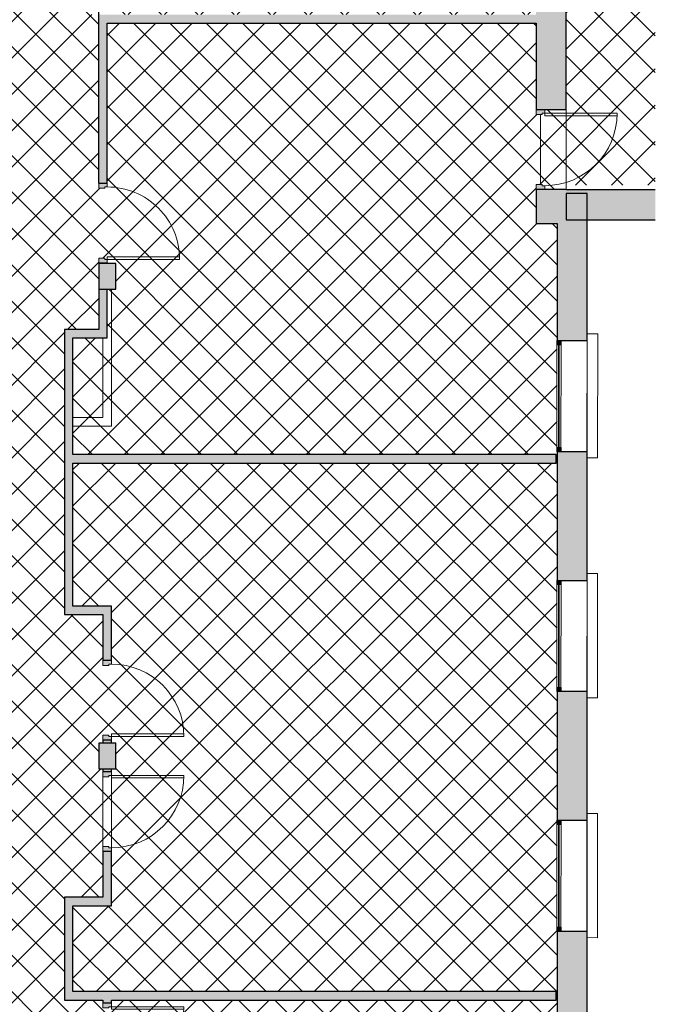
# Model space of a CAD drawing. Header units: metres. Extents: x 83 to 163, y -7 to 156.
# Tile 70 of 76: x 143.53 to 150.95, y 117.2 to 128.7. Entities that reach past the tile are written whole.
import ezdxf

# ---------------------------------------------------------------- set-up
doc = ezdxf.new("R2010")
doc.units = ezdxf.units.M
for name, color, linetype, lineweight in [('A-DETL-GENF', 7, 'Continuous', 5), ('A-DOOR', 7, 'Continuous', 5), ('A-GENM', 7, 'Continuous', 5), ('A-GLAZ-CURT', 7, 'Continuous', 5), ('A-GLAZ-CWMG', 7, 'Continuous', 5), ('A-WALL', 7, 'Continuous', 5), ('S-COLS', 7, 'Continuous', 5)]:
    doc.layers.add(name, color=color, linetype=linetype, lineweight=lineweight)
doc.layers.add('A-WALL-PATT', color=7, linetype='Continuous', lineweight=5, true_color=0x2a2a2a)

# ---------------------------------------------------------------- blocks, each defined once
blk = doc.blocks.new('ART-Béton-Poteau rectangulaire - 20X30-3230074-DCE-RdC Proj 100')
at = {"layer": 'S-COLS', "true_color": 0x2a2a2a}
blk.add_hatch(color=250, dxfattribs=at).paths.add_polyline_path([(0.1, -0.15), (0.1, 0.15), (-0.1, 0.15), (-0.1, -0.15)])
at = {"layer": 'S-COLS', "lineweight": 25}
for p, q in [((0.1, 0.15), (-0.1, 0.15)), ((-0.1, 0.15), (-0.1, -0.15)), ((0.1, -0.15), (0.1, 0.15)), ((-0.1, -0.15), (0.1, -0.15))]:
    blk.add_line(p, q, dxfattribs=at)
blk = doc.blocks.new('OMD_Porte 1V tunnel - 80x204-V7-DCE-RdC Proj 100')
at = {"layer": 'A-DOOR', "true_color": 0x2a2a2a}
h = blk.add_hatch(color=250, dxfattribs=at)
h.paths.add_polyline_path([(-0.5175, 0.05), (-0.5175, -0.05), (-0.4725, -0.05), (-0.4725, -0.02), (-0.4575, -0.02), (-0.4575, 0.05), (-0.4725, 0.05)])
h.paths.add_polyline_path([(0.3575, 0.05), (0.3575, -0.02), (0.3725, -0.02), (0.3725, -0.05), (0.4175, -0.05), (0.4175, 0.05), (0.3725, 0.05)])
at = {"layer": 'A-DOOR'}
for p, q in [((-0.4575, 0.05), (-0.5175, 0.05)), ((-0.4575, -0.02), (-0.4575, 0.05)), ((0.4175, 0.05), (0.3575, 0.05)), ((0.3575, 0.05), (0.3575, -0.02)), ((-0.5175, -0.05), (-0.4725, -0.05)), ((-0.4725, -0.05), (-0.4725, -0.02)), ((-0.4725, -0.02), (-0.4575, -0.02)), ((-0.4425, -0.05), (-0.4725, -0.05)), ((-0.4725, -0.05), (-0.4725, -0.895)), ((-0.4725, -0.05), (-0.4425, -0.05)), ((-0.4425, -0.895), (-0.4425, -0.05)), ((0.3575, -0.02), (0.3725, -0.02)), ((0.3725, -0.02), (0.3725, -0.05)), ((0.3725, -0.05), (0.4175, -0.05)), ((-0.4425, -0.895), (-0.4725, -0.895))]:
    blk.add_line(p, q, dxfattribs=at)
blk.add_arc((-0.4725, -0.05), 0.845, 270, 360, dxfattribs=at)
blk = doc.blocks.new('OMD_Porte 1V tunnel - 80x204-5423504-DCE-RdC Proj 100')
at = {"layer": 'A-DOOR', "true_color": 0x2a2a2a}
h = blk.add_hatch(color=250, dxfattribs=at)
h.paths.add_polyline_path([(0.372, 0.05), (0.372, 0.02), (0.357, 0.02), (0.357, -0.05), (0.417, -0.05), (0.417, 0.05)])
h.paths.add_polyline_path([(-0.473, 0.05), (-0.518, 0.05), (-0.518, -0.05), (-0.458, -0.05), (-0.458, 0.02), (-0.473, 0.02)])
at = {"layer": 'A-DOOR'}
for p, q in [((-0.473, 0.05), (-0.473, 0.895)), ((-0.443, 0.895), (-0.473, 0.895)), ((-0.443, 0.895), (-0.443, 0.05)), ((-0.518, 0.05), (-0.473, 0.05)), ((-0.443, 0.05), (-0.473, 0.05)), ((-0.473, 0.05), (-0.443, 0.05)), ((-0.473, 0.05), (-0.473, 0.02)), ((-0.473, 0.02), (-0.458, 0.02)), ((-0.458, 0.02), (-0.458, -0.05)), ((0.357, 0.02), (0.372, 0.02)), ((0.357, -0.05), (0.357, 0.02)), ((0.372, 0.02), (0.372, 0.05)), ((0.372, 0.05), (0.417, 0.05)), ((-0.458, -0.05), (-0.518, -0.05)), ((0.417, -0.05), (0.357, -0.05))]:
    blk.add_line(p, q, dxfattribs=at)
blk.add_arc((-0.473, 0.05), 0.845, 0, 90, dxfattribs=at)
blk = doc.blocks.new('Meneau rectangulaire - 50x50-3242118-DCE-RdC Proj 100')
at = {"layer": 'A-GLAZ-CWMG', "true_color": 0x2a2a2a}
blk.add_hatch(color=250, dxfattribs=at).paths.add_polyline_path([(0, 0.025), (-0.05, 0.025), (-0.05, -0.025), (0, -0.025)])
at = {"layer": 'A-GLAZ-CWMG'}
for p, q in [((0, 0.025), (-0.05, 0.025)), ((-0.05, 0.025), (-0.05, -0.025)), ((0, -0.025), (0, 0.025)), ((-0.05, -0.025), (0, -0.025))]:
    blk.add_line(p, q, dxfattribs=at)
blk = doc.blocks.new('Panneau système - Vitré-3242119-DCE-RdC Proj 100')
at = {"layer": 'A-GLAZ-CURT', "true_color": 0x2a2a2a}
blk.add_hatch(color=250, dxfattribs=at).paths.add_polyline_path([(-0.6, -0.005), (0.6, -0.005), (0.6, 0.005), (-0.6, 0.005)])
at = {"layer": 'A-GLAZ-CURT'}
for p, q in [((0.6, 0.005), (-0.6, 0.005)), ((-0.6, 0.005), (-0.6, -0.005)), ((0.6, -0.005), (0.6, 0.005)), ((-0.6, -0.005), (0.6, -0.005))]:
    blk.add_line(p, q, dxfattribs=at)
blk = doc.blocks.new('Meneau rectangulaire - 50x50-3242120-DCE-RdC Proj 100')
at = {"layer": 'A-GLAZ-CWMG', "true_color": 0x2a2a2a}
blk.add_hatch(color=250, dxfattribs=at).paths.add_polyline_path([(-0.05, 0.025), (0, 0.025), (0, -0.025), (-0.05, -0.025)])
at = {"layer": 'A-GLAZ-CWMG'}
for p, q in [((-0.05, 0.025), (0, 0.025)), ((-0.05, -0.025), (-0.05, 0.025)), ((0, 0.025), (0, -0.025)), ((0, -0.025), (-0.05, -0.025))]:
    blk.add_line(p, q, dxfattribs=at)
blk = doc.blocks.new('Meneau rectangulaire - 50x50-3242115-DCE-RdC Proj 100')
at = {"layer": 'A-GLAZ-CWMG'}
for p, q in [((136.356, 132.104), (136.357, 133.304)), ((136.407, 133.304), (136.406, 132.104))]:
    blk.add_line(p, q, dxfattribs=at)
blk = doc.blocks.new('OMD_Porte 1V tunnel - 80x204-5423502-DCE-RdC Proj 100')
at = {"layer": 'A-DOOR', "true_color": 0x2a2a2a}
h = blk.add_hatch(color=250, dxfattribs=at)
h.paths.add_polyline_path([(0.4175, -0.105), (0.4175, -0.075), (0.3725, -0.075), (0.3725, -0.105), (0.3575, -0.105), (0.3575, -0.175), (0.4175, -0.175)])
h.paths.add_polyline_path([(-0.4575, -0.175), (-0.4575, -0.105), (-0.4725, -0.105), (-0.4725, -0.075), (-0.5175, -0.075), (-0.5175, -0.175), (-0.4725, -0.175)])
at = {"layer": 'A-DOOR'}
for p, q in [((-0.4725, -0.075), (-0.4725, 0.77)), ((-0.4425, 0.77), (-0.4725, 0.77)), ((-0.4425, 0.77), (-0.4425, -0.075)), ((-0.5175, -0.075), (-0.4725, -0.075)), ((-0.4425, -0.075), (-0.4725, -0.075)), ((-0.4725, -0.075), (-0.4425, -0.075)), ((-0.4725, -0.075), (-0.4725, -0.105)), ((-0.4725, -0.105), (-0.4575, -0.105)), ((-0.4575, -0.105), (-0.4575, -0.175)), ((0.3575, -0.105), (0.3725, -0.105)), ((0.3575, -0.175), (0.3575, -0.105)), ((0.3725, -0.105), (0.3725, -0.075)), ((0.3725, -0.075), (0.4175, -0.075)), ((-0.4575, -0.175), (-0.5175, -0.175)), ((0.4175, -0.175), (0.3575, -0.175))]:
    blk.add_line(p, q, dxfattribs=at)
blk.add_arc((-0.4725, -0.075), 0.845, 0, 90, dxfattribs=at)
blk = doc.blocks.new('appui fenetre - appui fenetre-3309576-DCE-RdC Proj 100')
at = {"layer": 'A-GENM'}
for p, q in [((194.939, -13.372), (193.985, -14.367)), ((195.028, -13.458), (194.939, -13.372)), ((194.025, -14.505), (195.028, -13.458)), ((193.937, -14.42), (194.025, -14.505)), ((193.093, -15.481), (193.004, -15.396)), ((192.949, -15.453), (192.05, -16.391)), ((192.089, -16.528), (193.093, -15.481)), ((192.002, -16.444), (192.089, -16.528)), ((191.158, -17.505), (191.069, -17.42)), ((191.014, -17.476), (190.115, -18.415)), ((190.154, -18.552), (191.158, -17.505)), ((190.067, -18.468), (190.154, -18.552))]:
    blk.add_line(p, q, dxfattribs=at)

msp = doc.modelspace()

# ---------------------------------------------------------------- hatches: boundary and pattern name
at = {"layer": 'A-DETL-GENF', "true_color": 0x808080}
h = msp.add_hatch(dxfattribs=at)
h.set_pattern_fill('FP_9', color=8, style=0, pattern_type=2)
h.set_pattern_definition([(45, (-43.169, 98.194), (-0.21213203, 0.21213203), []), (135, (-43.169, 98.194), (-0.21213203, -0.21213203), [])])
h.paths.add_polyline_path([(149.397, 102.754), (149.805, 102.754), (149.805, 104.055), (149.801, 104.055), (149.801, 104.105), (149.805, 104.105), (149.805, 105.304), (149.801, 105.304), (149.801, 105.354), (149.805, 105.354), (149.805, 106.855), (149.801, 106.855), (149.801, 106.905), (149.805, 106.905), (149.805, 108.104), (149.801, 108.104), (149.801, 108.154), (149.805, 108.154), (149.805, 108.839), (144.655, 108.839), (144.655, 108.804), (144.555, 108.804), (144.555, 108.727), (144.525, 108.727), (144.525, 108.712), (144.455, 108.712), (144.455, 109.057), (144.525, 109.057), (144.525, 109.042), (144.555, 109.042), (144.555, 109.004), (144.655, 109.004), (144.655, 108.969), (149.805, 108.969), (149.805, 109.655), (149.801, 109.655), (149.801, 109.705), (149.805, 109.705), (149.805, 110.904), (149.801, 110.904), (149.801, 110.954), (149.805, 110.954), (149.805, 112.455), (149.801, 112.455), (149.801, 112.505), (149.805, 112.505), (149.805, 113.704), (149.801, 113.704), (149.801, 113.754), (149.805, 113.754), (149.805, 115.255), (149.801, 115.255), (149.801, 115.305), (149.805, 115.305), (149.805, 116.504), (149.801, 116.504), (149.801, 116.554), (149.805, 116.554), (149.805, 118.055), (149.801, 118.055), (149.801, 118.105), (149.805, 118.105), (149.805, 119.304), (149.801, 119.304), (149.801, 119.354), (149.805, 119.354), (149.805, 120.855), (149.801, 120.855), (149.801, 120.905), (149.805, 120.905), (149.805, 122.104), (149.801, 122.104), (149.801, 122.154), (149.805, 122.154), (149.805, 123.655), (149.801, 123.655), (149.801, 123.705), (149.805, 123.705), (149.805, 124.904), (149.801, 124.904), (149.801, 124.954), (149.805, 124.954), (149.805, 126.319), (149.561, 126.319), (149.561, 126.777), (149.631, 126.777), (149.631, 126.762), (149.661, 126.762), (149.661, 126.717), (149.805, 126.717), (149.806, 126.767), (150.952, 126.766), (150.952, 136.914), (149.911, 136.914), (149.911, 134.027), (149.711, 134.027), (149.711, 133.967), (149.641, 133.967), (149.641, 133.982), (149.611, 133.982), (149.611, 134.027), (149.561, 134.027), (149.561, 134.619), (149.554, 134.619), (149.554, 134.561), (143.809, 134.561), (143.809, 134.619), (142.475, 134.619), (142.475, 133.479), (142.405, 133.479), (142.405, 133.494), (142.375, 133.494), (142.375, 134.561), (141.985, 134.561), (141.985, 134.039), (136.515, 134.039), (136.515, 134.169), (141.855, 134.169), (141.855, 134.561), (136.506, 134.561), (136.505, 131.369), (141.655, 131.369), (141.655, 131.404), (141.855, 131.404), (141.855, 131.364), (142.375, 131.364), (142.375, 132.034), (142.405, 132.034), (142.405, 132.049), (142.475, 132.049), (142.475, 131.264), (141.855, 131.264), (141.855, 131.204), (141.805, 131.204), (141.805, 131.142), (141.735, 131.142), (141.735, 131.157), (141.705, 131.157), (141.705, 131.204), (141.655, 131.204), (141.655, 131.239), (136.505, 131.239), (136.505, 128.739), (142.155, 128.739), (142.155, 129.604), (141.705, 129.604), (141.705, 130.312), (141.735, 130.312), (141.735, 130.327), (141.805, 130.327), (141.805, 129.704), (142.255, 129.704), (142.255, 127.354), (141.805, 127.354), (141.805, 126.722), (141.735, 126.722), (141.735, 126.737), (141.705, 126.737), (141.705, 127.454), (142.155, 127.454), (142.155, 128.639), (136.505, 128.639), (136.504, 125.084), (141.705, 125.084), (141.705, 125.554), (141.655, 125.554), (141.655, 125.854), (141.705, 125.854), (141.705, 125.892), (141.735, 125.892), (141.735, 125.907), (141.805, 125.907), (141.805, 125.854), (141.855, 125.854), (141.855, 125.554), (141.805, 125.554), (141.805, 125.084), (142.255, 125.084), (142.255, 123.784), (141.805, 123.784), (141.805, 123.192), (141.735, 123.192), (141.735, 123.207), (141.705, 123.207), (141.705, 123.884), (142.155, 123.884), (142.155, 124.984), (136.504, 124.984), (136.503, 122.284), (141.705, 122.284), (141.705, 122.362), (141.735, 122.362), (141.735, 122.377), (141.805, 122.377), (141.805, 122.092), (141.735, 122.092), (141.735, 122.107), (141.705, 122.107), (141.705, 122.184), (136.503, 122.184), (136.503, 119.484), (142.155, 119.484), (142.155, 120.584), (141.705, 120.584), (141.705, 121.262), (141.735, 121.262), (141.735, 121.277), (141.805, 121.277), (141.805, 120.684), (142.255, 120.684), (142.255, 117.254), (141.805, 117.254), (141.805, 117.162), (141.735, 117.162), (141.735, 117.177), (141.705, 117.177), (141.705, 117.354), (142.155, 117.354), (142.155, 119.384), (136.503, 119.384), (136.501, 113.884), (139.605, 113.884), (139.605, 114.654), (142.005, 114.654), (142.005, 114.554), (142.155, 114.554), (142.155, 115.654), (141.705, 115.654), (141.705, 116.332), (141.735, 116.332), (141.735, 116.347), (141.805, 116.347), (141.805, 115.754), (142.255, 115.754), (142.255, 114.554), (142.425, 114.554), (142.425, 114.524), (142.44, 114.524), (142.44, 114.454), (142.005, 114.454), (142.005, 111.639), (141.855, 111.639), (141.855, 114.379), (141.655, 114.379), (141.655, 114.504), (139.755, 114.504), (139.755, 111.044), (139.623, 111.044), (139.623, 111.074), (139.578, 111.074), (139.578, 111.104), (139.563, 111.104), (139.563, 111.174), (139.605, 111.174), (139.605, 113.784), (136.501, 113.784), (136.501, 111.769), (138.705, 111.769), (138.705, 111.174), (138.748, 111.174), (138.748, 111.104), (138.733, 111.104), (138.733, 111.074), (138.688, 111.074), (138.688, 111.044), (136.296, 111.044), (136.296, 111.054), (132.28, 111.054), (132.28, 110.784), (132.25, 110.784), (132.25, 110.769), (132.18, 110.769), (132.18, 111.054), (114.605, 111.054), (114.605, 111.044), (113.015, 111.044), (113.015, 110.83), (111.62, 110.83), (111.619, 111.639), (109.455, 111.639), (109.455, 111.579), (109.255, 111.579), (109.255, 111.639), (108.38, 111.639), (108.38, 112.364), (108.45, 112.364), (108.45, 112.349), (108.48, 112.349), (108.48, 111.739), (109.255, 111.739), (109.255, 111.829), (109.455, 111.829), (109.455, 111.769), (111.62, 111.769), (111.62, 112.036), (113.015, 112.036), (113.015, 111.769), (114.595, 111.769), (114.595, 111.639), (113.795, 111.639), (113.795, 111.144), (113.8, 111.144), (113.8, 111.094), (113.85, 111.094), (113.85, 111.084), (114.55, 111.084), (114.55, 111.094), (114.6, 111.094), (114.6, 111.144), (114.605, 111.144), (114.605, 114.439), (109.455, 114.439), (109.455, 114.404), (109.125, 114.404), (109.125, 114.469), (108.48, 114.469), (108.48, 113.809), (108.45, 113.809), (108.45, 113.794), (108.38, 113.794), (108.38, 114.569), (109.125, 114.569), (109.125, 116.312), (109.195, 116.312), (109.195, 116.297), (109.225, 116.297), (109.225, 116.252), (110.555, 116.252), (110.555, 116.214), (110.585, 116.214), (110.585, 116.169), (110.555, 116.169), (110.555, 116.154), (110.485, 116.154), (110.485, 116.182), (109.255, 116.182), (109.255, 115.412), (110.485, 115.412), (110.485, 115.439), (110.555, 115.439), (110.555, 115.424), (110.585, 115.424), (110.585, 115.379), (110.555, 115.379), (110.555, 115.373), (110.585, 115.373), (110.585, 115.328), (110.555, 115.328), (110.555, 115.313), (110.485, 115.313), (110.485, 115.342), (109.255, 115.342), (109.255, 114.604), (109.455, 114.604), (109.455, 114.569), (110.485, 114.569), (110.485, 114.598), (110.555, 114.598), (110.555, 114.583), (110.585, 114.583), (110.585, 114.569), (111.405, 114.569), (111.405, 114.869), (113.145, 114.869), (113.145, 115.052), (113.115, 115.052), (113.115, 115.097), (113.145, 115.097), (113.145, 115.112), (113.215, 115.112), (113.215, 114.569), (114.605, 114.569), (114.605, 134.608), (109.255, 134.608), (109.255, 134.169), (114.595, 134.169), (114.595, 134.039), (109.125, 134.039), (109.125, 134.094), (108.485, 133.454), (108.485, 133.409), (108.455, 133.409), (108.455, 133.394), (108.385, 133.394), (108.385, 133.496), (109.125, 134.236), (109.125, 134.608), (108.559, 134.608), (108.559, 134.628), (107.359, 134.628), (107.359, 134.608), (106.785, 134.608), (106.785, 132.304), (106.605, 132.304), (106.605, 132.262), (106.535, 132.262), (106.535, 132.277), (106.505, 132.277), (106.505, 132.404), (106.655, 132.404), (106.655, 133.424), (106.035, 133.424), (106.035, 134.608), (101.314, 134.608), (101.314, 133.35), (101.318, 133.35), (101.317, 133.3), (101.314, 133.3), (101.314, 132.101), (101.317, 132.101), (101.317, 132.051), (101.314, 132.051), (101.314, 130.55), (101.318, 130.55), (101.317, 129.251), (101.313, 129.251), (101.313, 127.75), (101.318, 127.75), (101.317, 126.451), (101.312, 126.451), (101.313, 124.95), (101.318, 124.95), (101.317, 123.651), (101.312, 123.651), (101.312, 122.254), (101.615, 122.254), (101.615, 117.954), (101.31, 117.954), (101.311, 116.55), (101.318, 116.55), (101.317, 115.251), (101.31, 115.251), (101.31, 113.75), (101.318, 113.75), (101.317, 112.451), (101.309, 112.451), (101.31, 110.95), (101.318, 110.95), (101.317, 110.9), (101.309, 110.9), (101.309, 109.701), (101.317, 109.701), (101.317, 109.651), (101.309, 109.651), (101.309, 108.15), (101.318, 108.15), (101.317, 106.851), (101.308, 106.851), (101.308, 105.355), (101.318, 105.355), (101.317, 104.056), (101.307, 104.056), (101.307, 102.754), (106.53, 102.754), (106.53, 103.287), (106.48, 103.287), (106.48, 103.332), (106.51, 103.332), (106.51, 103.347), (106.58, 103.347), (106.58, 102.754), (141.705, 102.754), (141.705, 102.787), (141.735, 102.787), (141.735, 102.802), (141.805, 102.802), (141.805, 102.754), (144.455, 102.754), (144.455, 102.802), (144.525, 102.802), (144.525, 102.787), (144.555, 102.787), (144.555, 102.754), (149.347, 102.754)])
h.paths.add_polyline_path([(134.605, 102.764), (134.605, 103.014), (134.555, 103.014), (134.555, 103.034), (133.455, 103.034), (133.455, 103.014), (133.405, 103.014), (133.405, 103.034), (131.71, 103.034), (131.71, 103.014), (131.66, 103.014), (131.66, 103.034), (130.555, 103.034), (130.555, 103.014), (130.505, 103.014), (130.505, 102.764), (130.405, 102.764), (130.405, 103.064), (130.555, 103.064), (130.555, 103.044), (131.66, 103.044), (131.66, 103.064), (131.63, 103.064), (131.63, 108.849), (130.085, 108.849), (130.085, 108.829), (129.585, 108.829), (129.585, 108.999), (129.538, 108.999), (129.538, 109.029), (129.523, 109.029), (129.523, 109.099), (130.085, 109.099), (130.085, 108.949), (132.18, 108.949), (132.18, 109.339), (132.25, 109.339), (132.25, 109.324), (132.28, 109.324), (132.28, 108.949), (133.328, 108.949), (133.328, 108.879), (133.313, 108.879), (133.313, 108.849), (131.73, 108.849), (131.73, 103.064), (131.71, 103.064), (131.71, 103.044), (133.405, 103.044), (133.405, 103.064), (133.455, 103.064), (133.455, 103.044), (134.555, 103.044), (134.555, 103.064), (134.705, 103.064), (134.705, 102.764)])
h.paths.add_polyline_path([(127.805, 102.764), (127.705, 102.764), (127.705, 103.014), (127.655, 103.014), (127.655, 103.034), (126.555, 103.034), (126.555, 103.014), (126.505, 103.014), (126.505, 103.034), (124.81, 103.034), (124.81, 103.014), (124.76, 103.014), (124.76, 103.034), (123.655, 103.034), (123.655, 103.014), (123.605, 103.014), (123.605, 102.764), (123.505, 102.764), (123.505, 103.064), (123.655, 103.064), (123.655, 103.044), (124.76, 103.044), (124.76, 103.064), (124.73, 103.064), (124.73, 108.694), (124.703, 108.694), (124.703, 108.724), (124.688, 108.724), (124.688, 108.794), (124.873, 108.794), (124.873, 108.724), (124.858, 108.724), (124.858, 108.694), (124.83, 108.694), (124.83, 103.064), (124.81, 103.064), (124.81, 103.044), (126.505, 103.044), (126.505, 103.064), (126.555, 103.064), (126.555, 103.044), (127.655, 103.044), (127.655, 103.064), (127.805, 103.064), (127.805, 102.964)])
h.paths.add_polyline_path([(112.105, 102.764), (112.105, 108.694), (112.028, 108.694), (112.028, 108.724), (112.013, 108.724), (112.013, 108.794), (112.298, 108.794), (112.298, 108.724), (112.283, 108.724), (112.283, 108.694), (112.205, 108.694), (112.205, 102.764)])
h.paths.add_polyline_path([(120.905, 102.764), (120.805, 102.764), (120.805, 103.014), (120.755, 103.014), (120.755, 103.034), (119.655, 103.034), (119.655, 103.014), (119.605, 103.014), (119.605, 103.034), (117.91, 103.034), (117.91, 103.014), (117.86, 103.014), (117.86, 103.034), (116.755, 103.034), (116.755, 103.014), (116.705, 103.014), (116.705, 102.764), (116.605, 102.764), (116.605, 103.064), (116.755, 103.064), (116.755, 103.044), (117.86, 103.044), (117.86, 103.064), (117.91, 103.064), (117.91, 103.044), (119.605, 103.044), (119.605, 103.064), (119.655, 103.064), (119.655, 103.044), (120.755, 103.044), (120.755, 103.064), (120.905, 103.064), (120.905, 103.014)])
h.paths.add_polyline_path([(115.285, 102.764), (115.185, 102.764), (115.19, 109.144), (113.805, 109.144), (113.805, 108.694), (113.128, 108.694), (113.128, 108.724), (113.113, 108.724), (113.113, 108.794), (113.705, 108.794), (113.705, 109.244), (117.605, 109.244), (117.605, 108.794), (118.148, 108.794), (118.148, 108.724), (118.133, 108.724), (118.133, 108.694), (117.505, 108.694), (117.505, 109.144), (115.29, 109.144), (115.286, 104.086)])
h.paths.add_polyline_path([(121.756, 102.764), (121.745, 102.764), (121.745, 107.174), (121.295, 107.174), (121.295, 108.829), (121.025, 108.829), (121.025, 109.099), (121.295, 109.099), (121.295, 109.144), (119.605, 109.144), (119.605, 108.694), (118.978, 108.694), (118.978, 108.724), (118.963, 108.724), (118.963, 108.794), (119.505, 108.794), (119.505, 109.244), (123.83, 109.244), (123.83, 108.794), (123.873, 108.794), (123.873, 108.724), (123.858, 108.724), (123.858, 108.694), (123.73, 108.694), (123.73, 109.144), (121.395, 109.144), (121.395, 109.099), (121.525, 109.099), (121.525, 108.829), (121.395, 108.829), (121.395, 107.274), (121.845, 107.274), (121.845, 102.764)])
h.paths.add_polyline_path([(136.875, 102.764), (136.775, 102.764), (136.775, 106.104), (136.355, 106.104), (136.355, 106.004), (136.155, 106.004), (136.155, 106.104), (134.235, 106.104), (134.235, 108.849), (134.158, 108.849), (134.158, 108.879), (134.143, 108.879), (134.143, 108.949), (134.235, 108.949), (134.235, 109.104), (134.335, 109.104), (134.335, 108.904), (134.393, 108.904), (134.393, 108.834), (134.378, 108.834), (134.378, 108.804), (134.335, 108.804), (134.335, 106.204), (141.525, 106.204), (141.525, 108.804), (140.325, 108.804), (140.325, 108.814), (139.743, 108.814), (139.747, 108.804), (135.793, 108.804), (135.793, 108.834), (135.778, 108.834), (135.778, 108.904), (135.835, 108.904), (135.835, 109.104), (136.135, 109.104), (136.135, 108.904), (136.155, 108.904), (136.155, 109.004), (136.355, 109.004), (136.355, 108.904), (141.655, 108.904), (141.655, 109.004), (141.855, 109.004), (141.855, 108.804), (141.655, 108.804), (141.655, 106.204), (141.855, 106.204), (141.855, 106.004), (141.805, 106.004), (141.805, 103.617), (141.735, 103.617), (141.735, 103.632), (141.705, 103.632), (141.705, 103.664), (141.255, 103.664), (141.255, 103.764), (141.705, 103.764), (141.705, 106.004), (141.655, 106.004), (141.655, 106.104), (136.875, 106.104), (136.875, 105.822)])
h.paths.add_polyline_path([(144.464, 103.617), (144.455, 103.617), (144.455, 107.897), (144.525, 107.897), (144.525, 107.882), (144.555, 107.882), (144.555, 107.904), (145.005, 107.904), (145.005, 107.804), (144.555, 107.804), (144.555, 106.204), (144.655, 106.204), (144.655, 106.154), (149.795, 106.154), (149.795, 106.054), (144.655, 106.054), (144.655, 106.004), (144.555, 106.004), (144.555, 103.764), (145.005, 103.764), (145.005, 103.664), (144.555, 103.664), (144.555, 103.632), (144.525, 103.632), (144.525, 103.617)])
h.paths.add_polyline_path([(101.317, 104.106), (101.317, 104.681), (101.307, 104.681), (101.308, 104.106)])
h.paths.add_polyline_path([(106.51, 104.162), (106.51, 104.177), (106.48, 104.177), (106.48, 104.222), (106.53, 104.222), (106.53, 105.954), (106.455, 105.954), (106.455, 106.254), (106.49, 106.254), (106.49, 108.269), (106.453, 108.269), (106.453, 108.299), (106.438, 108.299), (106.438, 108.369), (106.633, 108.369), (106.633, 108.299), (106.618, 108.299), (106.618, 108.269), (106.59, 108.269), (106.59, 106.254), (106.655, 106.254), (106.655, 105.954), (106.58, 105.954), (106.58, 104.162), (106.53, 104.162)])
h.paths.add_polyline_path([(101.317, 104.731), (101.317, 105.305), (101.307, 105.305), (101.308, 104.731), (101.317, 104.731)])
h.paths.add_polyline_path([(109.255, 105.954), (109.255, 106.254), (109.455, 106.254), (109.455, 105.954)])
h.paths.add_polyline_path([(114.955, 106.004), (114.755, 106.004), (114.755, 106.204), (114.955, 106.204), (114.955, 106.104), (115.185, 106.104), (115.185, 106.004), (115.088, 106.004)])
h.paths.add_polyline_path([(138.764, 106.222), (138.764, 106.224), (138.764, 106.223)])
h.paths.add_polyline_path([(101.315, 106.724), (101.315, 106.824), (105.255, 106.824), (105.255, 110.062), (105.285, 110.062), (105.285, 110.077), (105.355, 110.077), (105.355, 108.369), (105.623, 108.369), (105.623, 108.299), (105.608, 108.299), (105.608, 108.269), (105.355, 108.269), (105.355, 106.724), (101.387, 106.724)])
h.paths.add_polyline_path([(101.317, 106.901), (101.317, 108.1), (101.308, 108.1), (101.309, 106.901), (101.315, 106.901)])
h.paths.add_polyline_path([(138.764, 107.362), (138.764, 107.364), (138.764, 107.363)])
h.paths.add_polyline_path([(140.206, 107.419), (137.525, 107.419), (137.525, 107.589), (140.314, 107.589), (140.325, 107.564), (140.325, 107.419)])
h.paths.add_polyline_path([(107.49, 108.269), (107.463, 108.269), (107.463, 108.299), (107.448, 108.299), (107.448, 108.369), (107.49, 108.369), (107.49, 109.244), (110.605, 109.244), (110.605, 108.794), (111.198, 108.794), (111.198, 108.724), (111.183, 108.724), (111.183, 108.694), (110.505, 108.694), (110.505, 109.144), (107.59, 109.144), (107.59, 108.269), (107.508, 108.269)])
h.paths.add_polyline_path([(125.758, 108.694), (125.703, 108.694), (125.703, 108.724), (125.688, 108.724), (125.688, 108.794), (125.73, 108.794), (125.73, 109.244), (128.65, 109.244), (128.65, 109.099), (128.708, 109.099), (128.708, 109.029), (128.693, 109.029), (128.693, 108.999), (128.65, 108.999), (128.65, 108.694), (128.55, 108.694), (128.55, 109.144), (125.83, 109.144), (125.83, 108.694)])
h.paths.add_polyline_path([(114.955, 108.899), (114.755, 108.899), (114.755, 109.099), (114.955, 109.099)])
h.paths.add_polyline_path([(114.975, 108.899), (114.975, 109.099), (115.175, 109.099), (115.175, 108.899)])
h.paths.add_polyline_path([(144.455, 109.872), (144.455, 111.812), (144.525, 111.812), (144.525, 111.797), (144.555, 111.797), (144.555, 111.769), (149.795, 111.769), (149.795, 111.639), (144.555, 111.639), (144.555, 110.004), (145.005, 110.004), (145.005, 109.904), (144.555, 109.904), (144.555, 109.887), (144.525, 109.887), (144.525, 109.872), (144.464, 109.872)])
h.paths.add_polyline_path([(105.355, 110.892), (105.285, 110.892), (105.285, 110.907), (105.255, 110.907), (105.255, 110.984), (101.315, 110.984), (101.315, 111.084), (105.255, 111.084), (105.255, 111.754), (106.455, 111.754), (106.455, 111.829), (106.555, 111.829), (106.555, 113.519), (106.585, 113.519), (106.585, 113.534), (106.655, 113.534), (106.655, 111.579), (106.455, 111.579), (106.455, 111.654), (105.355, 111.654), (105.355, 110.907)])
h.paths.add_polyline_path([(137.976, 111.084), (138.365, 111.084), (138.365, 111.094), (138.415, 111.094), (138.415, 111.174), (138.605, 111.174), (138.605, 111.639), (137.615, 111.639), (137.615, 111.094), (137.665, 111.094), (137.665, 111.084)])
h.paths.add_polyline_path([(113.645, 111.084), (113.647, 111.094), (113.695, 111.094), (113.695, 111.639), (113.015, 111.639), (113.015, 111.084)])
h.paths.add_polyline_path([(137.465, 111.084), (137.465, 111.094), (137.515, 111.094), (137.515, 111.639), (136.501, 111.639), (136.501, 111.174), (136.715, 111.174), (136.715, 111.094), (136.765, 111.094), (136.765, 111.084)])
h.paths.add_polyline_path([(101.317, 112.501), (101.317, 113.7), (101.309, 113.7), (101.31, 112.501), (101.315, 112.501)])
h.paths.add_polyline_path([(144.464, 112.627), (144.455, 112.627), (144.455, 112.669), (144.055, 112.669), (144.055, 114.454), (143.87, 114.454), (143.87, 114.524), (143.885, 114.524), (143.885, 114.554), (144.055, 114.554), (144.055, 115.754), (144.505, 115.754), (144.505, 116.347), (144.575, 116.347), (144.575, 116.332), (144.605, 116.332), (144.605, 115.654), (144.155, 115.654), (144.155, 114.554), (144.455, 114.554), (144.455, 114.629), (144.655, 114.629), (144.655, 114.569), (144.905, 114.569), (144.905, 114.439), (144.655, 114.439), (144.655, 114.379), (144.455, 114.379), (144.455, 114.454), (144.155, 114.454), (144.155, 112.769), (144.555, 112.769), (144.555, 112.642), (144.525, 112.642), (144.525, 112.627)])
h.paths.add_polyline_path([(110.295, 113.019), (110.245, 113.019), (110.245, 113.189), (113.095, 113.189), (113.095, 113.044), (112.512, 113.044), (112.524, 113.019), (110.403, 113.019)])
h.paths.add_polyline_path([(111.478, 113.239), (111.478, 113.242), (111.478, 113.24)])
h.paths.add_polyline_path([(106.585, 114.349), (106.585, 114.364), (106.555, 114.364), (106.555, 114.576), (106.585, 114.576), (106.585, 114.591), (106.655, 114.591), (106.655, 114.349)])
h.paths.add_polyline_path([(111.478, 114.379), (111.478, 114.382), (111.478, 114.38)])
h.paths.add_polyline_path([(149.795, 114.439), (145.805, 114.439), (145.805, 114.569), (149.795, 114.569)])
h.paths.add_polyline_path([(112.025, 114.569), (113.145, 114.569), (113.145, 114.819), (111.475, 114.819), (111.475, 114.569), (111.619, 114.569)])
h.paths.add_polyline_path([(101.317, 115.301), (101.317, 116.5), (101.31, 116.5), (101.311, 115.301)])
h.paths.add_polyline_path([(106.655, 115.406), (106.585, 115.406), (106.585, 115.421), (106.555, 115.421), (106.555, 116.054), (106.505, 116.054), (106.505, 116.154), (106.955, 116.154), (106.955, 117.254), (106.655, 117.254), (106.655, 117.154), (106.455, 117.154), (106.455, 117.254), (105.085, 117.254), (105.085, 117.354), (106.455, 117.354), (106.455, 117.454), (106.655, 117.454), (106.655, 117.354), (106.955, 117.354), (106.955, 118.432), (106.985, 118.432), (106.985, 118.447), (107.055, 118.447), (107.055, 117.454), (107.245, 117.454), (107.245, 117.424), (107.26, 117.424), (107.26, 117.354), (107.055, 117.354), (107.055, 116.054), (106.655, 116.054), (106.655, 115.421)])
h.paths.add_polyline_path([(113.145, 115.827), (113.145, 115.842), (113.115, 115.842), (113.115, 115.887), (113.145, 115.887), (113.145, 115.927), (113.115, 115.927), (113.115, 115.972), (113.145, 115.972), (113.145, 115.987), (113.215, 115.987), (113.215, 115.939), (114.595, 115.939), (114.595, 115.869), (113.215, 115.869), (113.215, 115.827)])
h.paths.add_polyline_path([(113.215, 116.802), (113.145, 116.802), (113.145, 116.817), (113.115, 116.817), (113.115, 116.862), (113.145, 116.862), (113.145, 117.454), (109.455, 117.454), (109.455, 117.154), (109.255, 117.154), (109.255, 117.187), (109.225, 117.187), (109.225, 117.142), (109.195, 117.142), (109.195, 117.127), (109.125, 117.127), (109.125, 117.354), (108.69, 117.354), (108.69, 117.424), (108.705, 117.424), (108.705, 117.454), (109.125, 117.454), (109.125, 117.584), (109.305, 117.584), (109.305, 119.564), (109.375, 119.564), (109.375, 119.549), (109.405, 119.549), (109.405, 117.584), (114.595, 117.584), (114.595, 117.454), (113.215, 117.454), (113.215, 116.817)])
h.paths.add_polyline_path([(144.505, 117.162), (144.505, 117.254), (144.055, 117.254), (144.055, 118.454), (144.505, 118.454), (144.505, 119.047), (144.575, 119.047), (144.575, 119.032), (144.605, 119.032), (144.605, 118.354), (144.155, 118.354), (144.155, 117.354), (149.795, 117.354), (149.795, 117.254), (144.605, 117.254), (144.605, 117.177), (144.575, 117.177), (144.575, 117.162)])
h.paths.add_polyline_path([(107.055, 119.262), (106.985, 119.262), (106.985, 119.277), (106.955, 119.277), (106.955, 124.554), (106.505, 124.554), (106.505, 124.692), (106.535, 124.692), (106.535, 124.707), (106.605, 124.707), (106.605, 124.654), (107.055, 124.654), (107.055, 121.154), (107.225, 121.154), (107.225, 121.124), (107.24, 121.124), (107.24, 121.054), (107.055, 121.054), (107.055, 119.277)])
h.paths.add_polyline_path([(144.575, 119.862), (144.505, 119.862), (144.505, 119.954), (144.455, 119.954), (144.455, 120.254), (144.505, 120.254), (144.505, 120.347), (144.575, 120.347), (144.575, 120.332), (144.605, 120.332), (144.605, 120.254), (144.655, 120.254), (144.655, 119.954), (144.605, 119.954), (144.605, 119.877), (144.575, 119.877)])
h.paths.add_polyline_path([(141.655, 119.954), (141.655, 120.254), (141.855, 120.254), (141.855, 119.954), (141.705, 119.954)])
h.paths.add_polyline_path([(109.375, 120.994), (109.305, 120.994), (109.305, 121.054), (108.67, 121.054), (108.67, 121.124), (108.685, 121.124), (108.685, 121.154), (108.855, 121.154), (108.855, 124.654), (109.305, 124.654), (109.305, 124.707), (109.375, 124.707), (109.375, 124.692), (109.405, 124.692), (109.405, 124.554), (108.955, 124.554), (108.955, 122.939), (109.255, 122.939), (109.255, 123.054), (109.455, 123.054), (109.455, 122.954), (114.595, 122.954), (114.595, 122.854), (109.455, 122.854), (109.455, 122.754), (109.255, 122.754), (109.255, 122.869), (108.955, 122.869), (108.955, 121.154), (109.405, 121.154), (109.405, 121.009), (109.375, 121.009)])
h.paths.add_polyline_path([(144.505, 121.162), (144.505, 121.754), (144.055, 121.754), (144.055, 125.084), (144.455, 125.084), (144.455, 125.917), (144.525, 125.917), (144.525, 125.902), (144.555, 125.902), (144.555, 125.854), (144.655, 125.854), (144.655, 125.554), (144.555, 125.554), (144.555, 124.984), (144.155, 124.984), (144.155, 123.624), (149.795, 123.624), (149.795, 123.524), (144.155, 123.524), (144.155, 121.854), (144.605, 121.854), (144.605, 121.177), (144.575, 121.177), (144.575, 121.162)])
h.paths.add_polyline_path([(106.455, 122.754), (106.457, 123.054), (106.655, 123.054), (106.655, 122.754), (106.59, 122.754)])
h.paths.add_polyline_path([(101.317, 123.701), (101.317, 124.9), (101.312, 124.9), (101.313, 123.701), (101.315, 123.701)])
h.paths.add_polyline_path([(106.535, 125.522), (106.535, 125.537), (106.505, 125.537), (106.505, 125.554), (106.455, 125.554), (106.455, 125.654), (101.315, 125.654), (101.315, 125.754), (106.455, 125.754), (106.455, 125.854), (106.505, 125.854), (106.505, 125.872), (106.535, 125.872), (106.535, 125.887), (106.605, 125.887), (106.605, 125.854), (106.655, 125.854), (106.655, 125.554), (106.605, 125.554), (106.605, 125.522)])
h.paths.add_polyline_path([(109.375, 125.522), (109.305, 125.522), (109.305, 125.554), (109.255, 125.554), (109.255, 125.854), (109.305, 125.854), (109.305, 126.507), (109.375, 126.507), (109.375, 126.492), (109.405, 126.492), (109.405, 125.854), (109.455, 125.854), (109.455, 125.754), (111.105, 125.754), (111.105, 126.454), (114.595, 126.454), (114.595, 126.354), (111.205, 126.354), (111.205, 125.654), (109.455, 125.654), (109.455, 125.554), (109.405, 125.554), (109.405, 125.537), (109.375, 125.537)])
h.paths.add_polyline_path([(101.317, 126.501), (101.317, 127.076), (101.313, 127.076), (101.313, 126.501), (101.315, 126.501)])
h.paths.add_polyline_path([(106.535, 126.702), (106.535, 126.717), (106.505, 126.717), (106.505, 127.454), (106.955, 127.454), (106.955, 130.204), (106.505, 130.204), (106.505, 130.332), (106.535, 130.332), (106.535, 130.347), (106.605, 130.347), (106.605, 130.304), (107.055, 130.304), (107.055, 127.354), (106.605, 127.354), (106.605, 126.702)])
h.paths.add_polyline_path([(144.525, 126.732), (144.455, 126.732), (144.455, 128.759), (147.087, 128.759), (147.087, 131.596), (147.009, 131.596), (147.009, 131.626), (146.994, 131.626), (146.994, 131.696), (147.087, 131.696), (147.087, 132.009), (148.073, 132.009), (148.073, 131.979), (148.088, 131.979), (148.088, 131.909), (147.187, 131.909), (147.187, 128.759), (149.561, 128.759), (149.561, 131.909), (148.903, 131.909), (148.903, 131.979), (148.918, 131.979), (148.918, 132.009), (149.561, 132.009), (149.561, 132.077), (149.611, 132.077), (149.611, 132.122), (149.641, 132.122), (149.641, 132.137), (149.711, 132.137), (149.711, 132.077), (149.911, 132.077), (149.911, 127.652), (149.661, 127.652), (149.661, 127.607), (149.631, 127.607), (149.631, 127.592), (149.561, 127.592), (149.561, 128.659), (144.555, 128.659), (144.555, 126.747), (144.525, 126.747)])
h.paths.add_polyline_path([(101.317, 127.126), (101.317, 127.126), (101.317, 127.7), (101.313, 127.7), (101.313, 127.126), (101.315, 127.126)])
h.paths.add_polyline_path([(109.305, 127.322), (109.305, 127.354), (108.855, 127.354), (108.855, 130.304), (109.305, 130.304), (109.305, 130.337), (109.375, 130.337), (109.375, 130.322), (109.405, 130.322), (109.405, 130.204), (108.955, 130.204), (108.955, 127.454), (109.405, 127.454), (109.405, 127.337), (109.375, 127.337), (109.375, 127.322)])
h.paths.add_polyline_path([(144.355, 128.759), (144.355, 131.696), (146.179, 131.696), (146.179, 131.626), (146.164, 131.626), (146.164, 131.596), (144.455, 131.596), (144.455, 131.404), (144.655, 131.404), (144.655, 131.204), (144.455, 131.204), (144.455, 128.759)])
h.paths.add_polyline_path([(101.317, 129.301), (101.317, 130.5), (101.313, 130.5), (101.314, 129.301)])
h.paths.add_polyline_path([(109.305, 131.152), (109.305, 131.204), (109.255, 131.204), (109.255, 131.254), (109.044, 131.254), (108.394, 131.904), (108.385, 131.904), (108.385, 131.964), (108.455, 131.964), (108.455, 131.949), (108.485, 131.949), (108.485, 131.954), (109.085, 131.354), (109.255, 131.354), (109.255, 131.404), (109.455, 131.404), (109.455, 131.369), (114.595, 131.369), (114.595, 131.239), (109.455, 131.239), (109.455, 131.204), (109.405, 131.204), (109.405, 131.167), (109.375, 131.167), (109.375, 131.152)])
h.paths.add_polyline_path([(106.535, 131.162), (106.535, 131.177), (106.505, 131.177), (106.505, 131.204), (106.455, 131.204), (106.455, 131.254), (101.315, 131.254), (101.315, 131.354), (106.455, 131.354), (106.455, 131.404), (106.505, 131.404), (106.505, 131.432), (106.535, 131.432), (106.535, 131.447), (106.605, 131.447), (106.605, 131.404), (106.655, 131.404), (106.655, 131.204), (106.605, 131.204), (106.605, 131.162)])
h.paths.add_polyline_path([(149.525, 131.204), (149.325, 131.204), (149.325, 131.404), (149.525, 131.404)])
h.paths.add_polyline_path([(138.034, 132.619), (138.015, 132.619), (138.015, 132.789), (140.865, 132.789), (140.865, 132.619), (138.065, 132.619)])
h.paths.add_polyline_path([(110.808, 132.619), (110.245, 132.619), (110.245, 132.789), (113.095, 132.789), (113.095, 132.619), (110.865, 132.619)])
h.paths.add_polyline_path([(106.105, 133.494), (106.655, 133.494), (106.655, 134.608), (106.105, 134.608), (106.105, 134.305)])
h.paths.add_polyline_path([(107.359, 134.638), (108.559, 134.638), (108.559, 134.658), (108.609, 134.658), (108.609, 134.701), (107.309, 134.701), (107.309, 134.658), (107.359, 134.658)])
at = {"layer": 'A-WALL-PATT'}
h = msp.add_hatch(color=256, dxfattribs=at)
h.paths.add_polyline_path([(149.561, 126.669), (149.911, 126.669), (149.911, 126.717), (149.561, 126.717), (149.561, 126.714)])
h.paths.add_polyline_path([(149.561, 127.652), (149.911, 127.652), (149.911, 132.077), (149.561, 132.077), (149.561, 128.031)])
h.paths.add_polyline_path([(149.561, 134.027), (149.911, 134.027), (149.911, 134.758), (149.561, 134.758), (149.561, 134.694)])
for points in [[(149.561, 128.659), (149.561, 128.759), (144.455, 128.759), (144.455, 128.659), (147.708, 128.659)], [(149.805, 126.319), (150.155, 126.319), (150.155, 126.669), (149.561, 126.669), (149.561, 126.319)], [(150.952, 126.364), (150.952, 126.714), (149.911, 126.714), (149.911, 126.364)], [(144.055, 124.984), (144.455, 124.984), (144.455, 125.084), (144.055, 125.084)], [(144.155, 121.754), (144.155, 124.984), (144.055, 124.984), (144.055, 121.754)], [(144.155, 123.524), (149.795, 123.524), (149.795, 123.624), (144.155, 123.624), (144.155, 123.589)], [(144.505, 121.754), (144.505, 121.854), (144.155, 121.854), (144.155, 121.754), (144.464, 121.754)], [(144.055, 118.354), (144.505, 118.354), (144.505, 118.454), (144.055, 118.454)], [(144.155, 117.254), (144.155, 118.354), (144.055, 118.354), (144.055, 117.254)], [(144.605, 117.254), (149.795, 117.254), (149.795, 117.354), (144.155, 117.354), (144.155, 117.254), (144.505, 117.254)]]:
    msp.add_hatch(color=256, dxfattribs=at).paths.add_polyline_path(points)
h = msp.add_hatch(color=256, dxfattribs=at)
h.paths.add_polyline_path([(144.455, 124.984), (144.555, 124.984), (144.555, 125.554), (144.455, 125.554), (144.455, 125.084)])
h.paths.add_polyline_path([(144.464, 125.854), (144.555, 125.854), (144.555, 125.857), (144.455, 125.857), (144.455, 125.854)])
h.paths.add_polyline_path([(144.464, 126.792), (144.555, 126.792), (144.555, 128.659), (144.455, 128.659), (144.455, 126.792)])
h = msp.add_hatch(color=256, dxfattribs=at)
h.paths.add_polyline_path([(150.155, 102.754), (150.155, 104.055), (149.805, 104.055), (149.805, 102.754)])
h.paths.add_polyline_path([(149.805, 105.354), (150.155, 105.354), (150.155, 106.855), (149.805, 106.855), (149.805, 105.822)])
h.paths.add_polyline_path([(150.155, 108.154), (150.155, 109.655), (149.805, 109.655), (149.805, 108.154)])
h.paths.add_polyline_path([(150.155, 110.954), (150.155, 112.455), (149.805, 112.455), (149.805, 110.954)])
h.paths.add_polyline_path([(150.155, 113.754), (150.155, 115.255), (149.805, 115.255), (149.805, 113.754)])
h.paths.add_polyline_path([(149.805, 116.554), (150.155, 116.554), (150.155, 118.055), (149.805, 118.055)])
h.paths.add_polyline_path([(150.155, 119.354), (150.155, 120.855), (149.805, 120.855), (149.805, 119.354)])
h.paths.add_polyline_path([(149.805, 122.154), (150.155, 122.154), (150.155, 123.655), (149.805, 123.655), (149.805, 123.589)])
h.paths.add_polyline_path([(150.155, 124.954), (150.155, 126.319), (149.805, 126.319), (149.805, 124.954)])
h = msp.add_hatch(color=256, dxfattribs=at)
h.paths.add_polyline_path([(144.505, 118.354), (144.605, 118.354), (144.605, 118.987), (144.505, 118.987), (144.505, 118.454)])
h.paths.add_polyline_path([(144.605, 119.922), (144.605, 119.954), (144.505, 119.954), (144.505, 119.922)])
h.paths.add_polyline_path([(144.505, 120.254), (144.605, 120.254), (144.605, 120.287), (144.505, 120.287)])
h.paths.add_polyline_path([(144.605, 121.222), (144.605, 121.854), (144.505, 121.854), (144.505, 121.222)])
h = msp.add_hatch(color=256, dxfattribs=at)
h.paths.add_polyline_path([(144.605, 115.654), (144.605, 116.287), (144.505, 116.287), (144.505, 115.654)])
h.paths.add_polyline_path([(144.605, 117.222), (144.605, 117.254), (144.505, 117.254), (144.505, 117.222)])

# ---------------------------------------------------------------- linework, layer by layer
at = {"layer": 'A-WALL', "lineweight": 25}
for p, q in [((149.911, 127.652), (149.911, 132.077)), ((144.455, 126.792), (144.455, 131.204)), ((144.555, 128.659), (149.561, 128.659)), ((144.555, 126.792), (144.555, 128.659)), ((149.561, 128.659), (149.561, 127.652)), ((149.561, 127.652), (149.911, 127.652)), ((144.455, 126.792), (144.555, 126.792)), ((149.561, 126.717), (149.561, 126.319)), ((149.911, 126.717), (149.561, 126.717)), ((149.911, 126.714), (149.911, 126.717)), ((150.952, 126.714), (149.911, 126.714)), ((150.155, 126.669), (149.911, 126.669)), ((149.911, 126.669), (149.911, 126.364)), ((150.155, 124.954), (150.155, 126.669)), ((149.911, 126.364), (150.952, 126.364)), ((149.561, 126.319), (149.805, 126.319)), ((149.805, 126.319), (149.805, 124.954)), ((144.455, 125.857), (144.455, 125.854)), ((144.555, 125.857), (144.455, 125.857)), ((144.555, 125.854), (144.555, 125.857)), ((144.455, 125.554), (144.455, 125.084)), ((144.555, 124.984), (144.555, 125.554)), ((144.455, 125.084), (144.055, 125.084)), ((144.055, 125.084), (144.055, 121.754)), ((144.155, 124.984), (144.555, 124.984)), ((144.155, 123.624), (144.155, 124.984)), ((149.805, 124.954), (150.155, 124.954)), ((149.795, 123.624), (144.155, 123.624)), ((149.795, 123.524), (149.795, 123.624)), ((149.805, 123.655), (149.805, 122.154)), ((150.155, 123.655), (149.805, 123.655)), ((150.155, 122.154), (150.155, 123.655)), ((144.155, 121.854), (144.155, 123.524)), ((144.155, 123.524), (149.795, 123.524)), ((149.805, 122.154), (150.155, 122.154)), ((144.605, 121.854), (144.155, 121.854)), ((144.605, 121.222), (144.605, 121.854)), ((144.055, 121.754), (144.505, 121.754)), ((144.505, 121.754), (144.505, 121.222)), ((144.505, 121.222), (144.605, 121.222)), ((149.805, 120.855), (149.805, 119.354)), ((150.155, 120.855), (149.805, 120.855)), ((150.155, 119.354), (150.155, 120.855)), ((144.605, 120.287), (144.505, 120.287)), ((144.505, 120.287), (144.505, 120.254)), ((144.605, 120.254), (144.605, 120.287)), ((144.505, 119.954), (144.505, 119.922)), ((144.505, 119.922), (144.605, 119.922)), ((144.605, 119.922), (144.605, 119.954)), ((149.805, 119.354), (150.155, 119.354)), ((144.605, 118.987), (144.505, 118.987)), ((144.505, 118.987), (144.505, 118.454)), ((144.605, 118.354), (144.605, 118.987)), ((144.505, 118.454), (144.055, 118.454)), ((144.055, 118.454), (144.055, 117.254)), ((144.155, 118.354), (144.605, 118.354)), ((144.155, 117.354), (144.155, 118.354)), ((149.805, 118.055), (149.805, 116.554)), ((150.155, 118.055), (149.805, 118.055)), ((150.155, 116.554), (150.155, 118.055)), ((144.055, 117.254), (144.505, 117.254)), ((149.795, 117.354), (144.155, 117.354)), ((144.505, 117.254), (144.505, 117.222)), ((144.605, 117.254), (149.795, 117.254)), ((144.605, 117.222), (144.605, 117.254)), ((149.795, 117.254), (149.795, 117.354)), ((144.505, 117.222), (144.605, 117.222))]:
    msp.add_line(p, q, dxfattribs=at)
at = {"layer": 'A-WALL'}
for p, q in [((149.611, 126.777), (149.611, 127.592)), ((149.911, 127.652), (149.911, 126.717)), ((144.605, 125.554), (144.605, 123.954)), ((144.505, 124.054), (144.505, 124.984)), ((150.155, 124.954), (150.155, 123.655)), ((144.155, 124.054), (144.505, 124.054)), ((144.605, 123.954), (144.155, 123.954)), ((150.155, 122.154), (150.155, 120.855)), ((144.505, 119.047), (144.505, 119.862)), ((144.605, 119.877), (144.605, 119.032)), ((150.155, 119.354), (150.155, 118.055))]:
    msp.add_line(p, q, dxfattribs=at)

# ---------------------------------------------------------------- block references
at = {"layer": 'A-DOOR'}
for name, p, rotation in [('OMD_Porte 1V tunnel - 80x204-5423502-DCE-RdC Proj 100', (149.736, 127.134), 270), ('OMD_Porte 1V tunnel - 80x204-V7-DCE-RdC Proj 100', (144.505, 126.374), 89.99999999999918), ('OMD_Porte 1V tunnel - 80x204-V7-DCE-RdC Proj 100', (144.555, 120.804), 89.99999999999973), ('OMD_Porte 1V tunnel - 80x204-5423504-DCE-RdC Proj 100', (144.555, 119.404), 269.9999999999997), ('OMD_Porte 1V tunnel - 80x204-5423504-DCE-RdC Proj 100', (144.555, 116.704), 269.9999999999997)]:
    msp.add_blockref(name, p, dxfattribs=dict(at, rotation=rotation))
at = {"layer": 'A-GENM', "rotation": 43.70803680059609}
msp.add_blockref('appui fenetre - appui fenetre-3309576-DCE-RdC Proj 100', (0, 0), dxfattribs=at)
at = {"layer": 'A-GLAZ-CURT', "rotation": 89.99999999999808}
for p in [(149.826, 124.305), (149.826, 121.505), (149.826, 118.705)]:
    msp.add_blockref('Panneau système - Vitré-3242119-DCE-RdC Proj 100', p, dxfattribs=at)
at = {"layer": 'A-GLAZ-CWMG', "extrusion": (0, 0, -1), "rotation": 90.00000000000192}
for p in [(-149.826, 124.954), (-149.826, 122.154), (-149.826, 119.354)]:
    msp.add_blockref('Meneau rectangulaire - 50x50-3242120-DCE-RdC Proj 100', p, dxfattribs=at)
at = {"layer": 'A-GLAZ-CWMG'}
for name, p, rotation in [('Meneau rectangulaire - 50x50-3242115-DCE-RdC Proj 100', (13.509, -8.466), 0.0278684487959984), ('Meneau rectangulaire - 50x50-3242118-DCE-RdC Proj 100', (149.826, 123.655), 269.9999999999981), ('Meneau rectangulaire - 50x50-3242115-DCE-RdC Proj 100', (13.509, -11.266), 0.0278684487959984), ('Meneau rectangulaire - 50x50-3242118-DCE-RdC Proj 100', (149.826, 120.855), 269.9999999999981), ('Meneau rectangulaire - 50x50-3242115-DCE-RdC Proj 100', (13.509, -14.066), 0.0278684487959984), ('Meneau rectangulaire - 50x50-3242118-DCE-RdC Proj 100', (149.826, 118.055), 269.9999999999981)]:
    msp.add_blockref(name, p, dxfattribs=dict(at, rotation=rotation))
at = {"layer": 'S-COLS'}
for p in [(144.555, 125.704), (144.555, 120.104)]:
    msp.add_blockref('ART-Béton-Poteau rectangulaire - 20X30-3230074-DCE-RdC Proj 100', p, dxfattribs=at)

doc.saveas('drawing.dxf')
